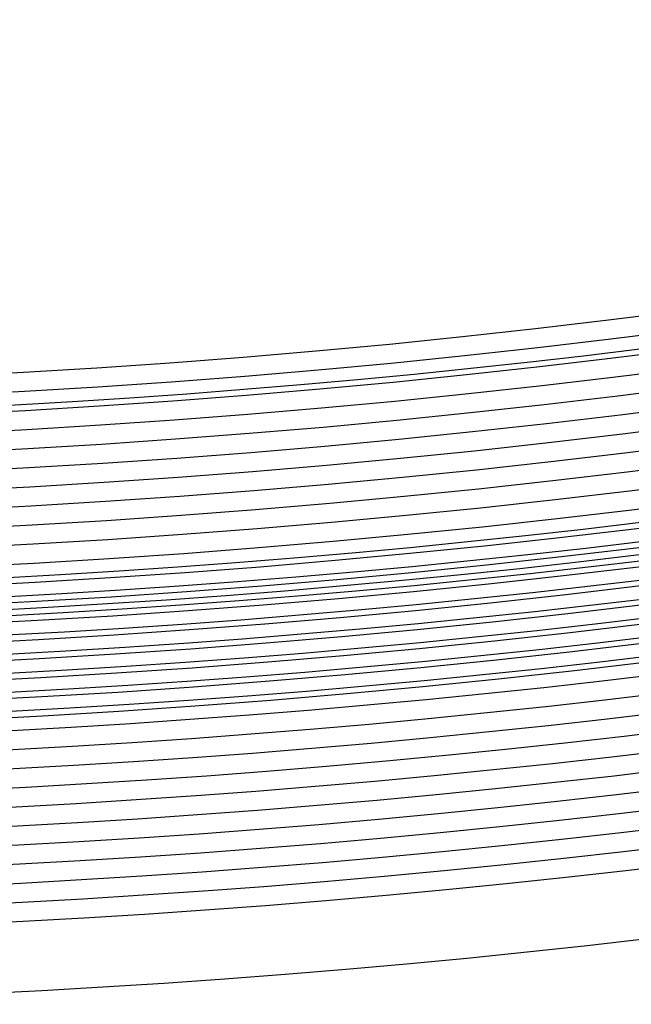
# Model space of a CAD drawing. Header units: millimetres. Extents: x -232 to 232, y -232 to 232.
# Tile 31 of 75: x 10 to 22, y -190 to -171. Entities that reach past the tile are written whole.
import ezdxf

# ---------------------------------------------------------------- set-up
doc = ezdxf.new("R2010")
doc.units = ezdxf.units.MM
doc.layers.add('HIDDEN', color=7, linetype='Continuous')
doc.layers.add('THICK', color=7, linetype='Continuous')

msp = doc.modelspace()

# ---------------------------------------------------------------- linework, layer by layer
at = {"layer": 'HIDDEN'}
for radius, start, end in [(182.5, 180.00002, 0), (181.875, 270.49081, 359.5092), (182.25, 270.49207, 359.50794), (182.625, 270.49334, 359.50668), (183, 270.49454, 359.50548), (183.375, 270.49568, 359.50428), (183.75, 270.49683, 359.50313), (184.125, 270.49798, 359.50204), (184.5, 270.49906, 359.50095), (184.875, 270.5001, 359.49987), (185.25, 270.50113, 359.49883), (185.625, 270.50216, 359.49786), (186.375, 270.50405, 359.49591), (186.75, 270.50497, 359.49499), (187.125, 270.50588, 359.49414), (187.5, 270.50674, 359.49328), (187.875, 270.5076, 359.49242), (188.25, 270.5084, 359.49161), (188.625, 270.50921, 359.49081), (178.5, 270.64116, 359.3588)]:
    msp.add_arc((0, 0), radius, start, end, dxfattribs=at)
at = {"layer": 'THICK'}
for radius, start, end in [(184.625, 179.99998, 0), (184.25, 179.99998, 0), (183.875, 179.99998, 0), (183.5, 179.99998, 0), (183.125, 179.99998, 0), (182.75, 179.99998, 0), (182.375, 179.99998, 0), (182, 179.99998, 0), (181.625, 179.99998, 0), (181.25, 179.99998, 0), (180.875, 179.99998, 0), (180.5, 179.99998, 0), (180.125, 179.99998, 0), (179.75, 179.99998, 0), (179.375, 179.99998, 0), (179, 179.99998, 0), (178.625, 179.99998, 0), (178.25, 179.99998, 0), (177.875, 179.99998, 0), (186, 270.18405, 359.81591), (190, 270.60311, 359.39685)]:
    msp.add_arc((0, 0), radius, start, end, dxfattribs=at)

doc.saveas('drawing.dxf')
